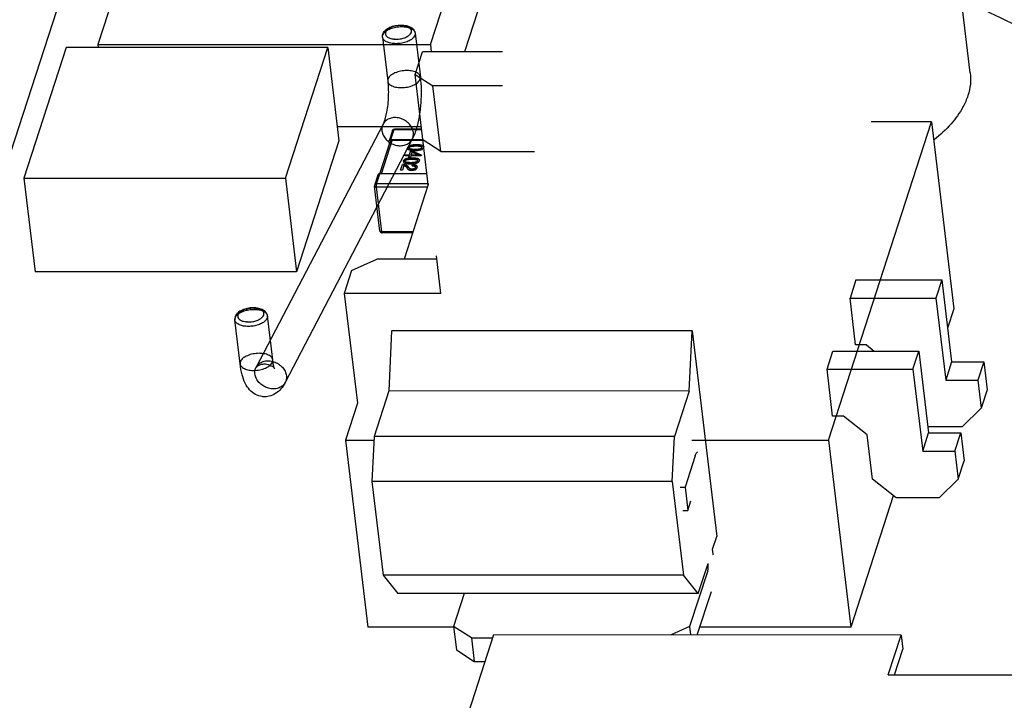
# Model space of a CAD drawing. Header units: millimetres. Extents: x -117 to 182, y -33 to 89.
# Tile 68 of 135: x -86.5 to -77.51, y -0.99 to 5.23. Entities that reach past the tile are written whole.
import ezdxf

# ---------------------------------------------------------------- set-up
doc = ezdxf.new("R2010")
doc.units = ezdxf.units.MM
doc.header["$LTSCALE"] = 1.21
doc.header["$MEASUREMENT"] = 0
doc.layers.get('0').update_dxf_attribs({"linetype": 'CONTINUOUS'})
doc.layers.add('IMPORTED13', color=7, linetype='CONTINUOUS')

msp = doc.modelspace()

# ---------------------------------------------------------------- linework, layer by layer
at = {"color": 7, "linetype": 'Continuous'}
for p, q in [((-77.8176, 4.7401), (-78.2161, 8.0729)), ((-85.2599, 6.6348), (-85.7897, 4.9988)), ((-82.7504, 4.9986), (-82.2205, 6.6346)), ((-82.1306, 5.8826), (-82.4384, 4.9323)), ((-86.082, 5.5714), (-86.5865, 4.0133)), ((-86.078, 4.9717), (-86.4648, 3.7771)), ((-83.6881, 4.9716), (-86.078, 4.9717)), ((-85.7897, 4.9988), (-82.7504, 4.9986)), ((-85.7897, 4.9988), (-85.7865, 4.9717)), ((-84.075, 3.7771), (-83.6881, 4.9716)), ((-83.6881, 4.9716), (-83.5861, 4.1179)), ((-82.7504, 4.9986), (-82.7424, 4.9323)), ((-82.8902, 4.7246), (-82.8229, 4.9323)), ((-82.0921, 4.9323), (-82.8229, 4.9323)), ((-82.8902, 4.7246), (-82.7278, 4.6207)), ((-82.7702, 3.7208), (-82.8902, 4.7246)), ((-82.0932, 4.6207), (-82.7278, 4.6207)), ((-82.6562, 4.0225), (-82.7278, 4.6207)), ((-82.8331, 4.2466), (-83.6015, 4.2467)), ((-79.1148, 1.3842), (-78.1729, 4.2927)), ((-78.1729, 4.2927), (-78.7227, 4.2927)), ((-78.1729, 4.2927), (-77.9686, 2.5836)), ((-83.0979, 4.2123), (-83.1282, 4.1189)), ((-83.1112, 4.1298), (-83.0809, 4.2233)), ((-83.0809, 4.2233), (-83.0789, 4.2262)), ((-83.0809, 4.2233), (-82.8303, 4.2233)), ((-82.8306, 4.2262), (-83.0789, 4.2262)), ((-83.5861, 4.1179), (-83.9729, 2.9234)), ((-83.212, 3.8181), (-83.1173, 4.1103)), ((-83.1985, 3.8182), (-83.1004, 4.1212)), ((-83.1288, 4.1127), (-83.1282, 4.1189)), ((-83.1255, 4.0852), (-83.1288, 4.1127)), ((-83.1112, 4.1298), (-82.8191, 4.1298)), ((-82.8181, 4.1212), (-83.1004, 4.1212)), ((-82.9584, 4.0563), (-82.959, 4.0502)), ((-82.959, 4.0501), (-82.9583, 4.0554)), ((-82.9583, 4.0554), (-82.9584, 4.0563)), ((-82.9442, 4.0532), (-82.9439, 4.0563)), ((-82.8774, 4.0818), (-82.8775, 4.0827)), ((-82.8278, 4.0595), (-82.8282, 4.0563)), ((-82.8281, 4.0554), (-82.8282, 4.0563)), ((-82.8281, 4.0554), (-82.8277, 4.0587)), ((-82.6562, 4.0225), (-82.8187, 4.1264)), ((-82.9805, 3.9804), (-82.9775, 3.9898)), ((-82.9452, 3.9804), (-82.9805, 3.9804)), ((-82.9802, 3.9804), (-82.9774, 3.9889)), ((-82.9775, 3.9898), (-82.9421, 3.9898)), ((-82.9774, 3.9889), (-82.9775, 3.9898)), ((-82.9774, 3.9889), (-82.942, 3.9889)), ((-82.9489, 3.9689), (-82.9452, 3.9804)), ((-82.9336, 3.9689), (-82.9489, 3.9689)), ((-82.9485, 3.9689), (-82.9451, 3.9796)), ((-82.9451, 3.9796), (-82.9452, 3.9804)), ((-82.9421, 3.9898), (-82.9312, 4.0234)), ((-82.942, 3.9889), (-82.9421, 3.9898)), ((-82.942, 3.9889), (-82.9311, 4.0226)), ((-82.9299, 3.9804), (-82.9336, 3.9689)), ((-82.9312, 4.0234), (-82.9136, 4.0234)), ((-82.9311, 4.0226), (-82.9312, 4.0234)), ((-82.9311, 4.0226), (-82.9135, 4.0226)), ((-82.8359, 3.9804), (-82.9299, 3.9804)), ((-82.9189, 4.0145), (-82.9269, 3.9898)), ((-82.9269, 3.9898), (-82.861, 3.9898)), ((-82.9268, 3.9889), (-82.9269, 3.9898)), ((-82.9268, 3.9889), (-82.8609, 3.9889)), ((-82.9189, 4.0145), (-82.8608, 3.9902)), ((-82.9166, 3.9607), (-82.9167, 3.9616)), ((-82.8333, 3.9885), (-82.9136, 4.0234)), ((-82.9135, 4.0226), (-82.9136, 4.0234)), ((-82.9135, 4.0226), (-82.8336, 3.9878)), ((-82.8912, 4.0392), (-82.8913, 4.0401)), ((-82.861, 3.9898), (-82.8608, 3.9902)), ((-82.8609, 3.9889), (-82.861, 3.9898)), ((-82.8609, 3.9889), (-82.8607, 3.9893)), ((-82.8607, 3.9893), (-82.8608, 3.9902)), ((-82.8333, 3.9885), (-82.8359, 3.9804)), ((-82.6562, 4.0225), (-81.7985, 4.0225)), ((-83.0229, 3.8495), (-83.006, 3.9019)), ((-83.0225, 3.8495), (-83.0059, 3.901)), ((-83.006, 3.9019), (-83.0059, 3.901)), ((-82.9925, 3.8912), (-83.006, 3.8495)), ((-82.9976, 3.9352), (-82.9982, 3.9291)), ((-82.9982, 3.929), (-82.9975, 3.9343)), ((-82.9975, 3.9343), (-82.9976, 3.9352)), ((-82.9834, 3.9321), (-82.9831, 3.9352)), ((-82.9693, 3.8785), (-82.9631, 3.8704)), ((-82.9468, 3.8738), (-82.9547, 3.884)), ((-82.9546, 3.8832), (-82.9547, 3.884)), ((-82.9546, 3.8832), (-82.9466, 3.8729)), ((-82.9468, 3.8738), (-82.9466, 3.8729)), ((-82.9304, 3.9182), (-82.9305, 3.919)), ((-82.9173, 3.8904), (-82.9141, 3.9002)), ((-82.9169, 3.8904), (-82.914, 3.8993)), ((-82.9141, 3.9002), (-82.914, 3.8993)), ((-82.8864, 3.8794), (-82.8869, 3.8751)), ((-82.8868, 3.8742), (-82.8869, 3.8751)), ((-82.8868, 3.8742), (-82.8863, 3.8786)), ((-82.8704, 3.8738), (-82.8697, 3.8817)), ((-82.867, 3.9384), (-82.8674, 3.9352)), ((-82.8673, 3.9343), (-82.8674, 3.9352)), ((-82.8673, 3.9343), (-82.8669, 3.9376)), ((-82.8505, 3.9352), (-82.8499, 3.9411)), ((-83.2594, 3.7137), (-83.2291, 3.8072)), ((-83.2424, 3.7247), (-83.2121, 3.8182)), ((-82.7818, 3.8181), (-83.2121, 3.8182)), ((-83.006, 3.8495), (-83.0229, 3.8495)), ((-82.9174, 3.8589), (-82.9175, 3.8597)), ((-86.4648, 3.7771), (-84.075, 3.7771)), ((-86.4648, 3.7771), (-86.3628, 2.9235)), ((-84.075, 3.7771), (-83.9729, 2.9234)), ((-83.2112, 3.295), (-83.2602, 3.7052)), ((-83.2437, 3.6972), (-83.2424, 3.7247)), ((-83.2437, 3.6972), (-82.7778, 3.6972)), ((-83.1947, 3.287), (-83.2437, 3.6972)), ((-82.7718, 3.7247), (-83.2424, 3.7247)), ((-82.7702, 3.7208), (-82.9918, 3.0366)), ((-82.7718, 3.7247), (-82.7736, 3.7103)), ((-82.9107, 3.287), (-83.1947, 3.287)), ((-83.1913, 3.2774), (-83.1947, 3.287)), ((-82.9138, 3.2774), (-83.1913, 3.2774)), ((-82.6554, 2.725), (-82.6963, 3.0668)), ((-83.4705, 2.9328), (-83.2408, 3.0366)), ((-82.6926, 3.0366), (-83.2408, 3.0366)), ((-83.9729, 2.9234), (-86.3628, 2.9235)), ((-83.4705, 2.9328), (-83.5378, 2.725)), ((-78.8625, 2.8476), (-78.9163, 2.6814)), ((-78.8625, 2.8476), (-78.0781, 2.8475)), ((-78.0781, 2.8475), (-78.1319, 2.6813)), ((-78.0781, 2.8475), (-77.9887, 2.0998)), ((-82.6554, 2.725), (-83.5378, 2.725)), ((-83.5378, 2.725), (-83.4178, 1.7212)), ((-78.9163, 2.6814), (-78.1319, 2.6813)), ((-78.8652, 2.2541), (-78.9163, 2.6814)), ((-78.1319, 2.6813), (-78.0425, 1.9336)), ((-77.9686, 2.5836), (-78.0255, 2.4077)), ((-83.1047, 2.3832), (-83.1311, 1.8336)), ((-80.3595, 2.3831), (-83.1047, 2.3832)), ((-80.3859, 1.8335), (-80.3595, 2.3831)), ((-80.3595, 2.3831), (-80.1347, 0.5031)), ((-78.7672, 2.2541), (-78.8652, 2.2541)), ((-78.7672, 2.2541), (-78.6965, 2.1983)), ((-79.1265, 2.0322), (-79.0727, 2.1984)), ((-79.0727, 2.1984), (-78.2884, 2.1983)), ((-78.3422, 2.0321), (-78.2884, 2.1983)), ((-78.2884, 2.1983), (-78.199, 1.4506)), ((-77.9887, 2.0998), (-78.0425, 1.9336)), ((-77.9887, 2.0998), (-77.6946, 2.0998)), ((-77.6946, 2.0998), (-77.7484, 1.9336)), ((-77.6946, 2.0998), (-77.6639, 1.8434)), ((-79.1265, 2.0322), (-78.3422, 2.0321)), ((-79.0755, 1.6049), (-79.1265, 2.0322)), ((-78.3422, 2.0321), (-78.2528, 1.2844)), ((-78.0425, 1.9336), (-77.7484, 1.9336)), ((-77.7484, 1.9336), (-77.7177, 1.6772)), ((-83.1311, 1.8336), (-83.2657, 1.4181)), ((-80.3859, 1.8335), (-83.1311, 1.8336)), ((-80.3859, 1.8335), (-80.5205, 1.418)), ((-77.6639, 1.8434), (-77.7177, 1.6772)), ((-83.4178, 1.7212), (-83.5268, 1.3844)), ((-77.8934, 1.5063), (-77.7177, 1.6772)), ((-78.9774, 1.6049), (-79.0755, 1.6049)), ((-78.7609, 1.434), (-78.9774, 1.6049)), ((-78.2528, 1.2844), (-78.199, 1.4506)), ((-77.8934, 1.5063), (-78.2056, 1.5063)), ((-78.199, 1.4506), (-77.9048, 1.4506)), ((-77.9586, 1.2844), (-77.9048, 1.4506)), ((-77.9048, 1.4506), (-77.8742, 1.1942)), ((-83.5268, 1.3844), (-83.2673, 1.3844)), ((-83.5268, 1.3844), (-83.3225, -0.3247)), ((-83.2657, 1.4181), (-83.2855, 1.006)), ((-80.5205, 1.418), (-83.2657, 1.4181)), ((-80.5403, 1.0058), (-80.5205, 1.418)), ((-80.3609, 1.3843), (-79.1148, 1.3842)), ((-79.1148, 1.3842), (-78.9105, -0.3249)), ((-78.7123, 1.028), (-78.7609, 1.434)), ((-78.2528, 1.2844), (-77.9586, 1.2844)), ((-77.9586, 1.2844), (-77.928, 1.028)), ((-80.3313, 1.2417), (-80.4238, 0.956)), ((-77.928, 1.028), (-77.8742, 1.1942)), ((-80.5403, 1.0058), (-83.2855, 1.006)), ((-83.2855, 1.006), (-83.1833, 0.1514)), ((-80.5403, 1.0058), (-80.4381, 0.1513)), ((-78.4958, 0.8571), (-78.7123, 1.028)), ((-77.928, 1.028), (-78.1036, 0.8571)), ((-80.4698, 0.956), (-80.4238, 0.956)), ((-80.4238, 0.956), (-80.3982, 0.7424)), ((-80.3982, 0.7424), (-80.3699, 0.8299)), ((-78.5212, 0.8772), (-78.9105, -0.3249)), ((-78.1036, 0.8571), (-78.4958, 0.8571)), ((-80.4443, 0.7424), (-80.3982, 0.7424)), ((-80.1717, 0.3888), (-80.1347, 0.5031)), ((-80.1666, 0.3461), (-80.1717, 0.3888)), ((-80.2171, 0.1903), (-80.3819, -0.3187)), ((-80.3029, -0.0163), (-80.2138, 0.259)), ((-80.4381, 0.1513), (-83.1833, 0.1514)), ((-83.1833, 0.1514), (-83.0481, -0.0162)), ((-80.3029, -0.0163), (-80.4381, 0.1513)), ((-80.312, -0.3953), (-80.1831, 0.0026)), ((-80.3029, -0.0163), (-83.0481, -0.0162)), ((-82.4409, -0.0162), (-82.5389, -0.3186)), ((-82.5389, -0.3247), (-83.3225, -0.3247)), ((-82.3764, -0.4225), (-82.5389, -0.3186)), ((-82.5389, -0.3186), (-82.5133, -0.5323)), ((-80.3819, -0.3187), (-80.5513, -0.3953)), ((-80.3819, -0.3187), (-80.3727, -0.3953)), ((-78.9105, -0.3249), (-80.2891, -0.3248)), ((-82.1751, -0.3952), (-83.6216, -4.8618)), ((-82.3764, -0.4225), (-82.1839, -0.4225)), ((-82.3764, -0.4225), (-82.3509, -0.6361)), ((-78.4494, -0.3954), (-82.1751, -0.3952)), ((-78.5672, -0.759), (-78.4494, -0.3954)), ((-78.4494, -0.3954), (-78.4341, -0.5236)), ((-82.5133, -0.5323), (-82.3509, -0.6361)), ((-78.5103, -0.759), (-78.4341, -0.5236)), ((-82.3509, -0.6361), (-82.2531, -0.6362)), ((-78.5672, -0.759), (-75.5768, -0.7591))]:
    msp.add_line(p, q, dxfattribs=at)
for centre, radius, start, end in [((-83.0789, 4.2062), 0.02, 89.99765, 162.05534), ((-83.2403, 3.7076), 0.02, 162.05534, 186.8184), ((-83.1913, 3.2974), 0.02, 186.8184, 269.99765), ((-81.0078, 0.2456), 0.8472, 5.91138, 6.81013)]:
    msp.add_arc(centre, radius, start, end, dxfattribs=at)
for points, knots in [([(-76.3212, 4.5917), (-76.5707, 4.7394), (-77.0885, 5.0254), (-77.6211, 5.2828), (-77.8954, 5.4071)], [0, 0, 0, 0, 0.490496, 1, 1, 1, 1]), ([(-77.8176, 4.7402), (-77.8135, 4.706), (-77.8133, 4.6352), (-77.8285, 4.5662), (-77.8395, 4.5323)], [0, 0, 0, 0, 0.491156, 1, 1, 1, 1]), ([(-77.8395, 4.5323), (-77.8511, 4.4963), (-77.892, 4.4036), (-77.994, 4.2639), (-78.093, 4.1729), (-78.1485, 4.1288)], [0, 0, 0, 0, 0.22077, 0.586316, 1, 1, 1, 1]), ([(-83.0979, 4.2123), (-83.0974, 4.2139), (-83.0957, 4.217), (-83.0917, 4.2206), (-83.0866, 4.2228), (-83.0828, 4.2233), (-83.0809, 4.2233)], [0, 0, 0, 0, 0.234312, 0.476771, 0.732004, 1, 1, 1, 1]), ([(-83.1282, 4.1189), (-83.1277, 4.1205), (-83.126, 4.1235), (-83.122, 4.1271), (-83.1169, 4.1293), (-83.1131, 4.1298), (-83.1112, 4.1298)], [0, 0, 0, 0, 0.234311, 0.476769, 0.732002, 1, 1, 1, 1]), ([(-83.1004, 4.1212), (-83.1023, 4.1212), (-83.1061, 4.1208), (-83.1112, 4.1185), (-83.1152, 4.115), (-83.1168, 4.1119), (-83.1173, 4.1103)], [0, 0, 0, 0, 0.267998, 0.523231, 0.765689, 1, 1, 1, 1]), ([(-82.959, 4.0502), (-82.9588, 4.0483), (-82.9577, 4.0453), (-82.9549, 4.0421), (-82.9521, 4.0399), (-82.9488, 4.038), (-82.9434, 4.0357), (-82.9359, 4.0336), (-82.9262, 4.0319), (-82.9177, 4.0309), (-82.9107, 4.0304), (-82.9036, 4.0301), (-82.8982, 4.03), (-82.8946, 4.0299)], [0, 0, 0, 0, 0.080555, 0.125365, 0.17477, 0.22917, 0.288176, 0.417118, 0.555901, 0.700664, 0.774597, 0.849208, 1, 1, 1, 1]), ([(-82.8775, 4.0827), (-82.8796, 4.0826), (-82.8837, 4.0826), (-82.89, 4.0823), (-82.8962, 4.082), (-82.9046, 4.0813), (-82.9129, 4.0803), (-82.9212, 4.0789), (-82.9272, 4.0776), (-82.933, 4.0759), (-82.9386, 4.074), (-82.9436, 4.0716), (-82.9481, 4.069), (-82.9518, 4.0661), (-82.9547, 4.0629), (-82.957, 4.0597), (-82.9579, 4.0574), (-82.9584, 4.0563)], [0, 0, 0, 0, 0.069646, 0.139546, 0.209756, 0.280183, 0.421303, 0.491573, 0.561179, 0.629363, 0.695414, 0.757949, 0.815945, 0.868709, 0.916494, 0.959841, 1, 1, 1, 1]), ([(-82.9583, 4.0554), (-82.9578, 4.0565), (-82.9569, 4.0588), (-82.9546, 4.0621), (-82.9517, 4.0652), (-82.948, 4.0681), (-82.9435, 4.0708), (-82.9385, 4.0731), (-82.9329, 4.075), (-82.9271, 4.0767), (-82.921, 4.078), (-82.9128, 4.0795), (-82.9045, 4.0805), (-82.8961, 4.0811), (-82.8899, 4.0815), (-82.8836, 4.0817), (-82.8795, 4.0818), (-82.8774, 4.0818)], [0, 0, 0, 0, 0.040159, 0.083506, 0.131291, 0.184055, 0.242051, 0.304586, 0.370637, 0.438821, 0.508427, 0.578697, 0.719817, 0.790244, 0.860454, 0.930354, 1, 1, 1, 1]), ([(-82.8913, 4.0401), (-82.8941, 4.0401), (-82.8996, 4.0402), (-82.9078, 4.0405), (-82.9159, 4.041), (-82.9237, 4.042), (-82.931, 4.0434), (-82.9365, 4.0453), (-82.9401, 4.0473), (-82.9422, 4.049), (-82.9436, 4.051), (-82.9441, 4.0525), (-82.9442, 4.0532)], [0, 0, 0, 0, 0.145813, 0.290119, 0.432096, 0.570255, 0.701688, 0.82074, 0.873468, 0.920129, 0.961598, 1, 1, 1, 1]), ([(-82.9441, 4.0523), (-82.944, 4.0516), (-82.9435, 4.0501), (-82.9421, 4.0481), (-82.94, 4.0464), (-82.9364, 4.0444), (-82.9309, 4.0426), (-82.9236, 4.0411), (-82.9158, 4.0402), (-82.9077, 4.0396), (-82.8995, 4.0393), (-82.894, 4.0393), (-82.8912, 4.0392)], [0, 0, 0, 0, 0.038404, 0.079882, 0.126554, 0.179291, 0.29835, 0.429782, 0.567933, 0.709902, 0.854198, 1, 1, 1, 1]), ([(-82.9439, 4.0563), (-82.9437, 4.0567), (-82.9434, 4.0575), (-82.9428, 4.0587), (-82.9419, 4.0599), (-82.9404, 4.0615), (-82.938, 4.0633), (-82.9346, 4.0651), (-82.9307, 4.0667), (-82.925, 4.0683), (-82.9191, 4.0696), (-82.913, 4.0704), (-82.9084, 4.0709), (-82.9038, 4.0713), (-82.8977, 4.0717), (-82.8901, 4.072), (-82.884, 4.072), (-82.8809, 4.072)], [0, 0, 0, 0, 0.019246, 0.039256, 0.060699, 0.083755, 0.135321, 0.193041, 0.255686, 0.32138, 0.456616, 0.524983, 0.593398, 0.6617, 0.72981, 0.865378, 1, 1, 1, 1]), ([(-82.8946, 4.0299), (-82.8904, 4.03), (-82.8819, 4.0302), (-82.8692, 4.0311), (-82.8565, 4.0326), (-82.8441, 4.0349), (-82.8326, 4.0383), (-82.824, 4.0424), (-82.8185, 4.0464), (-82.8153, 4.0495), (-82.8129, 4.0528), (-82.8118, 4.0552), (-82.8113, 4.0563)], [0, 0, 0, 0, 0.138709, 0.278417, 0.418545, 0.557569, 0.691589, 0.813352, 0.867056, 0.91566, 0.959649, 1, 1, 1, 1]), ([(-82.8282, 4.0563), (-82.8283, 4.0559), (-82.8287, 4.055), (-82.8295, 4.0534), (-82.8312, 4.0513), (-82.8339, 4.0492), (-82.8386, 4.0466), (-82.8455, 4.0442), (-82.8544, 4.0424), (-82.8636, 4.0412), (-82.8729, 4.0405), (-82.8821, 4.0402), (-82.8882, 4.0401), (-82.8913, 4.0401)], [0, 0, 0, 0, 0.019289, 0.039294, 0.083503, 0.134346, 0.191813, 0.319451, 0.454852, 0.592014, 0.728904, 0.864948, 1, 1, 1, 1]), ([(-82.8912, 4.0392), (-82.8881, 4.0393), (-82.882, 4.0393), (-82.8728, 4.0397), (-82.8635, 4.0404), (-82.8543, 4.0415), (-82.8454, 4.0434), (-82.8385, 4.0457), (-82.8338, 4.0483), (-82.8311, 4.0505), (-82.8294, 4.0525), (-82.8286, 4.0542), (-82.8282, 4.055), (-82.8281, 4.0554)], [0, 0, 0, 0, 0.135052, 0.271096, 0.407986, 0.545148, 0.680549, 0.808187, 0.865654, 0.916497, 0.960706, 0.980711, 1, 1, 1, 1]), ([(-82.8809, 4.072), (-82.8782, 4.072), (-82.8727, 4.072), (-82.8645, 4.0717), (-82.8578, 4.0713), (-82.8525, 4.0707), (-82.8487, 4.0702), (-82.8449, 4.0696), (-82.8413, 4.0688), (-82.8379, 4.0679), (-82.8348, 4.0667), (-82.8321, 4.0653), (-82.8299, 4.0637), (-82.8284, 4.0617), (-82.8279, 4.0603), (-82.8278, 4.0595)], [0, 0, 0, 0, 0.144663, 0.287953, 0.429239, 0.498503, 0.566871, 0.633803, 0.698518, 0.760572, 0.819084, 0.87249, 0.920057, 0.961846, 1, 1, 1, 1]), ([(-82.811, 4.0636), (-82.8112, 4.0645), (-82.8119, 4.0664), (-82.8136, 4.069), (-82.8161, 4.0713), (-82.8192, 4.0734), (-82.8229, 4.0752), (-82.8284, 4.0773), (-82.8361, 4.0792), (-82.8459, 4.0808), (-82.8544, 4.0817), (-82.8614, 4.0822), (-82.8685, 4.0825), (-82.8739, 4.0826), (-82.8775, 4.0827)], [0, 0, 0, 0, 0.039688, 0.081885, 0.128276, 0.179397, 0.235284, 0.295252, 0.424606, 0.562433, 0.705409, 0.778251, 0.851696, 1, 1, 1, 1]), ([(-82.8774, 4.0818), (-82.8738, 4.0818), (-82.8684, 4.0817), (-82.8613, 4.0813), (-82.8543, 4.0808), (-82.8458, 4.08), (-82.836, 4.0784), (-82.8283, 4.0764), (-82.8227, 4.0743), (-82.8191, 4.0725), (-82.816, 4.0705), (-82.8135, 4.0681), (-82.8118, 4.0655), (-82.8111, 4.0637), (-82.8108, 4.0627)], [0, 0, 0, 0, 0.148333, 0.221793, 0.294648, 0.437648, 0.57549, 0.704844, 0.764804, 0.820673, 0.871772, 0.91814, 0.960317, 1, 1, 1, 1]), ([(-82.9167, 3.9616), (-82.9188, 3.9615), (-82.9229, 3.9615), (-82.9292, 3.9613), (-82.9354, 3.9609), (-82.9438, 3.9602), (-82.9521, 3.9592), (-82.9604, 3.9578), (-82.9664, 3.9565), (-82.9723, 3.9548), (-82.9778, 3.9529), (-82.9828, 3.9505), (-82.9873, 3.9479), (-82.991, 3.945), (-82.994, 3.9419), (-82.9962, 3.9386), (-82.9971, 3.9363), (-82.9976, 3.9352)], [0, 0, 0, 0, 0.069646, 0.139546, 0.209756, 0.280183, 0.421303, 0.491573, 0.561179, 0.629363, 0.695414, 0.757949, 0.815945, 0.868709, 0.916494, 0.959841, 1, 1, 1, 1]), ([(-82.9975, 3.9343), (-82.997, 3.9354), (-82.9961, 3.9377), (-82.9939, 3.941), (-82.9909, 3.9441), (-82.9872, 3.947), (-82.9827, 3.9497), (-82.9777, 3.952), (-82.9722, 3.9539), (-82.9663, 3.9556), (-82.9603, 3.9569), (-82.952, 3.9584), (-82.9437, 3.9594), (-82.9353, 3.96), (-82.9291, 3.9604), (-82.9228, 3.9606), (-82.9187, 3.9607), (-82.9166, 3.9607)], [0, 0, 0, 0, 0.040159, 0.083506, 0.131291, 0.184055, 0.242051, 0.304586, 0.370637, 0.438821, 0.508427, 0.578697, 0.719817, 0.790244, 0.860454, 0.930354, 1, 1, 1, 1]), ([(-82.8499, 3.9411), (-82.8501, 3.9431), (-82.8513, 3.9461), (-82.8542, 3.9493), (-82.8583, 3.9524), (-82.865, 3.9554), (-82.8741, 3.9579), (-82.8842, 3.9596), (-82.8929, 3.9605), (-82.9001, 3.961), (-82.9075, 3.9614), (-82.913, 3.9615), (-82.9167, 3.9616)], [0, 0, 0, 0, 0.080309, 0.125325, 0.175153, 0.289254, 0.41858, 0.557369, 0.701821, 0.775508, 0.84984, 1, 1, 1, 1]), ([(-82.9166, 3.9607), (-82.913, 3.9607), (-82.9075, 3.9606), (-82.9003, 3.9602), (-82.8932, 3.9597), (-82.8846, 3.9588), (-82.8747, 3.9572), (-82.8669, 3.9552), (-82.8614, 3.953), (-82.8578, 3.9511), (-82.8547, 3.949), (-82.8523, 3.9466), (-82.8507, 3.9439), (-82.8501, 3.942), (-82.8499, 3.941)], [0, 0, 0, 0, 0.149068, 0.222878, 0.296067, 0.439646, 0.577859, 0.707184, 0.766927, 0.822354, 0.872903, 0.918674, 0.960413, 1, 1, 1, 1]), ([(-82.9547, 3.884), (-82.9552, 3.8847), (-82.9562, 3.8861), (-82.958, 3.888), (-82.96, 3.8899), (-82.9623, 3.8916), (-82.9648, 3.8933), (-82.9676, 3.8948), (-82.9707, 3.8962), (-82.9777, 3.8988), (-82.9867, 3.9006), (-82.996, 3.9015), (-83.0016, 3.9018), (-83.0045, 3.9019), (-83.006, 3.9019)], [0, 0, 0, 0, 0.044762, 0.091272, 0.139841, 0.191017, 0.244678, 0.301372, 0.360807, 0.42334, 0.698188, 0.84695, 0.923064, 1, 1, 1, 1]), ([(-83.0059, 3.901), (-83.0044, 3.901), (-83.0015, 3.901), (-82.9959, 3.9007), (-82.9866, 3.8998), (-82.9776, 3.8979), (-82.9706, 3.8953), (-82.9675, 3.8939), (-82.9647, 3.8924), (-82.9622, 3.8908), (-82.9599, 3.889), (-82.9579, 3.8872), (-82.9561, 3.8852), (-82.9551, 3.8838), (-82.9546, 3.8832)], [0, 0, 0, 0, 0.076936, 0.15305, 0.301812, 0.57666, 0.639193, 0.698628, 0.755322, 0.808983, 0.860159, 0.908728, 0.955238, 1, 1, 1, 1]), ([(-82.9982, 3.9291), (-82.998, 3.9272), (-82.9969, 3.9242), (-82.9941, 3.9211), (-82.9914, 3.9188), (-82.988, 3.9169), (-82.9826, 3.9146), (-82.9751, 3.9125), (-82.9654, 3.9108), (-82.9569, 3.9098), (-82.9499, 3.9093), (-82.9428, 3.909), (-82.9374, 3.9089), (-82.9338, 3.9088)], [0, 0, 0, 0, 0.080555, 0.125365, 0.17477, 0.22917, 0.288176, 0.417118, 0.555901, 0.700664, 0.774597, 0.849208, 1, 1, 1, 1]), ([(-82.9925, 3.8912), (-82.9911, 3.8911), (-82.9889, 3.8908), (-82.9862, 3.8902), (-82.9837, 3.8894), (-82.9808, 3.8883), (-82.977, 3.8861), (-82.9737, 3.8836), (-82.971, 3.8807), (-82.9699, 3.8792), (-82.9693, 3.8785)], [0, 0, 0, 0, 0.161214, 0.237127, 0.309901, 0.446084, 0.571139, 0.796041, 0.899737, 1, 1, 1, 1]), ([(-82.9305, 3.919), (-82.9333, 3.919), (-82.9388, 3.9191), (-82.947, 3.9194), (-82.9551, 3.9199), (-82.9629, 3.9209), (-82.9702, 3.9223), (-82.9757, 3.9242), (-82.9794, 3.9262), (-82.9814, 3.9279), (-82.9829, 3.9299), (-82.9833, 3.9314), (-82.9834, 3.9321)], [0, 0, 0, 0, 0.145813, 0.290119, 0.432096, 0.570255, 0.701688, 0.82074, 0.873468, 0.920129, 0.961598, 1, 1, 1, 1]), ([(-82.9833, 3.9312), (-82.9832, 3.9305), (-82.9828, 3.929), (-82.9813, 3.927), (-82.9793, 3.9253), (-82.9756, 3.9233), (-82.9701, 3.9215), (-82.9628, 3.92), (-82.955, 3.9191), (-82.9469, 3.9185), (-82.9387, 3.9182), (-82.9332, 3.9182), (-82.9304, 3.9182)], [0, 0, 0, 0, 0.038404, 0.079882, 0.126554, 0.179291, 0.29835, 0.429782, 0.567933, 0.709902, 0.854198, 1, 1, 1, 1]), ([(-82.9831, 3.9352), (-82.983, 3.9356), (-82.9826, 3.9364), (-82.982, 3.9376), (-82.9811, 3.9388), (-82.9797, 3.9404), (-82.9772, 3.9422), (-82.9738, 3.944), (-82.9699, 3.9456), (-82.9642, 3.9473), (-82.9583, 3.9485), (-82.9522, 3.9493), (-82.9476, 3.9498), (-82.943, 3.9502), (-82.9369, 3.9506), (-82.9293, 3.9509), (-82.9232, 3.9509), (-82.9202, 3.9509)], [0, 0, 0, 0, 0.019246, 0.039256, 0.060699, 0.083755, 0.135321, 0.193041, 0.255686, 0.32138, 0.456616, 0.524983, 0.593398, 0.6617, 0.72981, 0.865378, 1, 1, 1, 1]), ([(-82.9631, 3.8704), (-82.9628, 3.8697), (-82.962, 3.8684), (-82.9608, 3.8664), (-82.9594, 3.8645), (-82.9573, 3.8619), (-82.9548, 3.8595), (-82.952, 3.8573), (-82.9487, 3.8551), (-82.944, 3.8527), (-82.9385, 3.8511), (-82.9337, 3.8502), (-82.9298, 3.8497), (-82.9258, 3.8495), (-82.923, 3.8495), (-82.9217, 3.8495)], [0, 0, 0, 0, 0.046439, 0.093651, 0.141971, 0.191503, 0.295489, 0.350721, 0.408862, 0.534837, 0.676246, 0.75281, 0.83288, 0.915513, 1, 1, 1, 1]), ([(-82.9175, 3.8597), (-82.9185, 3.8597), (-82.9204, 3.8597), (-82.9232, 3.8598), (-82.9259, 3.8601), (-82.9291, 3.8608), (-82.9322, 3.8617), (-82.9349, 3.863), (-82.9373, 3.8642), (-82.9394, 3.8657), (-82.9414, 3.8673), (-82.943, 3.869), (-82.9449, 3.8711), (-82.9461, 3.8729), (-82.9468, 3.8738)], [0, 0, 0, 0, 0.084028, 0.166013, 0.245416, 0.321018, 0.460846, 0.525026, 0.586388, 0.699689, 0.753378, 0.805072, 0.90469, 1, 1, 1, 1]), ([(-82.9466, 3.8729), (-82.946, 3.872), (-82.9448, 3.8702), (-82.9429, 3.8681), (-82.9413, 3.8665), (-82.9393, 3.8649), (-82.9372, 3.8634), (-82.9348, 3.8621), (-82.9321, 3.8608), (-82.929, 3.8599), (-82.9257, 3.8593), (-82.9231, 3.859), (-82.9203, 3.8588), (-82.9184, 3.8589), (-82.9174, 3.8589)], [0, 0, 0, 0, 0.09531, 0.194928, 0.246622, 0.300311, 0.413612, 0.474974, 0.539154, 0.678982, 0.754584, 0.833987, 0.915972, 1, 1, 1, 1]), ([(-82.9338, 3.9088), (-82.9296, 3.9089), (-82.9211, 3.9091), (-82.9084, 3.91), (-82.8957, 3.9115), (-82.8834, 3.9138), (-82.8718, 3.9173), (-82.8632, 3.9213), (-82.8577, 3.9253), (-82.8545, 3.9284), (-82.8521, 3.9317), (-82.851, 3.9341), (-82.8505, 3.9352)], [0, 0, 0, 0, 0.138709, 0.278417, 0.418545, 0.557569, 0.691589, 0.813352, 0.867056, 0.91566, 0.959649, 1, 1, 1, 1]), ([(-82.8674, 3.9352), (-82.8676, 3.9348), (-82.8679, 3.934), (-82.8688, 3.9323), (-82.8704, 3.9302), (-82.8731, 3.9281), (-82.8778, 3.9255), (-82.8847, 3.9231), (-82.8936, 3.9213), (-82.9028, 3.9201), (-82.9121, 3.9194), (-82.9213, 3.9191), (-82.9274, 3.919), (-82.9305, 3.919)], [0, 0, 0, 0, 0.019289, 0.039294, 0.083503, 0.134346, 0.191813, 0.319451, 0.454852, 0.592014, 0.728904, 0.864948, 1, 1, 1, 1]), ([(-82.9304, 3.9182), (-82.9273, 3.9182), (-82.9212, 3.9182), (-82.912, 3.9186), (-82.9027, 3.9193), (-82.8935, 3.9204), (-82.8846, 3.9223), (-82.8777, 3.9246), (-82.873, 3.9272), (-82.8703, 3.9294), (-82.8687, 3.9314), (-82.8678, 3.9331), (-82.8675, 3.9339), (-82.8673, 3.9343)], [0, 0, 0, 0, 0.135052, 0.271096, 0.407986, 0.545148, 0.680549, 0.808187, 0.865654, 0.916497, 0.960706, 0.980711, 1, 1, 1, 1]), ([(-82.9217, 3.8495), (-82.9202, 3.8496), (-82.9172, 3.8497), (-82.9112, 3.8502), (-82.9038, 3.8512), (-82.8954, 3.8532), (-82.8889, 3.8557), (-82.8843, 3.8582), (-82.8813, 3.8602), (-82.8786, 3.8623), (-82.8764, 3.8645), (-82.8745, 3.8668), (-82.8728, 3.8691), (-82.8715, 3.8714), (-82.8708, 3.873), (-82.8704, 3.8738)], [0, 0, 0, 0, 0.074609, 0.149568, 0.299599, 0.446549, 0.584239, 0.647931, 0.707789, 0.763796, 0.816124, 0.865411, 0.912326, 0.956915, 1, 1, 1, 1]), ([(-82.9202, 3.9509), (-82.9174, 3.9509), (-82.9119, 3.9509), (-82.9038, 3.9506), (-82.897, 3.9502), (-82.8918, 3.9496), (-82.8879, 3.9491), (-82.8841, 3.9485), (-82.8805, 3.9477), (-82.8771, 3.9468), (-82.874, 3.9456), (-82.8713, 3.9442), (-82.8691, 3.9426), (-82.8676, 3.9407), (-82.8671, 3.9392), (-82.867, 3.9384)], [0, 0, 0, 0, 0.144663, 0.287953, 0.429239, 0.498503, 0.566871, 0.633803, 0.698518, 0.760572, 0.819084, 0.87249, 0.920057, 0.961846, 1, 1, 1, 1]), ([(-82.8869, 3.8751), (-82.8873, 3.8741), (-82.8879, 3.8726), (-82.8891, 3.8707), (-82.8902, 3.8693), (-82.8915, 3.868), (-82.893, 3.8666), (-82.8948, 3.8654), (-82.8968, 3.8642), (-82.899, 3.8632), (-82.9022, 3.8619), (-82.9057, 3.8611), (-82.9093, 3.8605), (-82.912, 3.8601), (-82.9148, 3.8599), (-82.9166, 3.8598), (-82.9175, 3.8597)], [0, 0, 0, 0, 0.087125, 0.133504, 0.182237, 0.233762, 0.288856, 0.347874, 0.410852, 0.478119, 0.548513, 0.696444, 0.772287, 0.848391, 0.924386, 1, 1, 1, 1]), ([(-82.9174, 3.8589), (-82.9165, 3.8589), (-82.9147, 3.859), (-82.9119, 3.8592), (-82.9092, 3.8596), (-82.9056, 3.8602), (-82.9021, 3.8611), (-82.8989, 3.8623), (-82.8967, 3.8634), (-82.8947, 3.8645), (-82.8929, 3.8658), (-82.8914, 3.8671), (-82.8901, 3.8685), (-82.889, 3.8699), (-82.8878, 3.8717), (-82.8872, 3.8732), (-82.8868, 3.8742)], [0, 0, 0, 0, 0.075614, 0.151609, 0.227713, 0.303556, 0.451487, 0.521881, 0.589148, 0.652126, 0.711144, 0.766238, 0.817763, 0.866496, 0.912875, 1, 1, 1, 1]), ([(-82.9173, 3.8904), (-82.9155, 3.8904), (-82.9128, 3.8903), (-82.9092, 3.8901), (-82.9066, 3.8899), (-82.904, 3.8896), (-82.9015, 3.8892), (-82.8991, 3.8887), (-82.8968, 3.8882), (-82.8946, 3.8875), (-82.8921, 3.8864), (-82.8898, 3.8852), (-82.8881, 3.8835), (-82.8872, 3.8822), (-82.8866, 3.8809), (-82.8864, 3.8799), (-82.8864, 3.8794)], [0, 0, 0, 0, 0.153902, 0.229861, 0.304984, 0.378862, 0.451066, 0.521428, 0.589786, 0.654852, 0.715907, 0.825492, 0.873428, 0.917751, 0.95947, 1, 1, 1, 1]), ([(-82.8697, 3.8817), (-82.8699, 3.8831), (-82.8707, 3.8861), (-82.8729, 3.8894), (-82.8754, 3.8917), (-82.8777, 3.8933), (-82.8804, 3.8948), (-82.8845, 3.8965), (-82.8904, 3.8981), (-82.8979, 3.8993), (-82.9059, 3.9), (-82.9113, 3.9001), (-82.9141, 3.9002)], [0, 0, 0, 0, 0.084254, 0.174795, 0.224843, 0.279258, 0.338009, 0.400921, 0.537929, 0.68592, 0.840905, 1, 1, 1, 1]), ([(-82.914, 3.8993), (-82.9113, 3.8993), (-82.906, 3.8992), (-82.8982, 3.8985), (-82.8908, 3.8973), (-82.8841, 3.8956), (-82.8791, 3.8934), (-82.8759, 3.8913), (-82.8733, 3.8891), (-82.871, 3.8859), (-82.87, 3.8831), (-82.8697, 3.8816)], [0, 0, 0, 0, 0.157828, 0.311744, 0.459051, 0.596087, 0.71844, 0.773552, 0.824343, 0.91579, 1, 1, 1, 1]), ([(-83.2121, 3.8182), (-83.214, 3.8182), (-83.2178, 3.8177), (-83.2229, 3.8155), (-83.2269, 3.8119), (-83.2286, 3.8088), (-83.2291, 3.8072)], [0, 0, 0, 0, 0.267998, 0.523231, 0.765689, 1, 1, 1, 1]), ([(-83.2602, 3.7052), (-83.2601, 3.7046), (-83.2598, 3.7035), (-83.2587, 3.7019), (-83.2571, 3.7005), (-83.2543, 3.6989), (-83.2497, 3.6975), (-83.2458, 3.6972), (-83.2437, 3.6972)], [0, 0, 0, 0, 0.087347, 0.181114, 0.286026, 0.40441, 0.680984, 1, 1, 1, 1]), ([(-83.2424, 3.7247), (-83.2443, 3.7247), (-83.2481, 3.7242), (-83.2532, 3.722), (-83.2572, 3.7184), (-83.2588, 3.7153), (-83.2594, 3.7137)], [0, 0, 0, 0, 0.267996, 0.523229, 0.765688, 1, 1, 1, 1]), ([(-83.1947, 3.287), (-83.1968, 3.287), (-83.2007, 3.2873), (-83.2052, 3.2887), (-83.2081, 3.2903), (-83.2097, 3.2917), (-83.2107, 3.2933), (-83.2111, 3.2945), (-83.2112, 3.295)], [0, 0, 0, 0, 0.319016, 0.59559, 0.713974, 0.818886, 0.912653, 1, 1, 1, 1]), ([(-80.3313, 1.2417), (-80.3295, 1.247), (-80.326, 1.2565), (-80.3193, 1.2697), (-80.3111, 1.2781), (-80.3057, 1.2781)], [0, 0, 0, 0, 0.364329, 0.648403, 1, 1, 1, 1]), ([(-80.2171, 0.1903), (-80.2157, 0.1945), (-80.2138, 0.2048), (-80.2118, 0.2278), (-80.2123, 0.2464), (-80.2138, 0.259)], [0, 0, 0, 0, 0.195288, 0.452344, 1, 1, 1, 1])]:
    msp.add_open_spline(points, degree=3, knots=knots, dxfattribs=at)
at = {"layer": 'IMPORTED13', "color": 7, "linetype": 'Continuous'}
for p, q in [((-83.0036, 5.171), (-83.0079, 5.1714)), ((-83.0773, 5.0477), (-83.0818, 5.0481))]:
    msp.add_line(p, q, dxfattribs=at)
at = {"layer": 'IMPORTED13', "color": 6, "linetype": 'Continuous'}
for p, q in [((-83.1885, 5.0661), (-83.1405, 4.6645)), ((-82.8907, 5.1017), (-82.8426, 4.7001)), ((-83.1832, 4.2718), (-84.3432, 2.0508)), ((-82.9173, 4.133), (-84.0772, 1.9119)), ((-84.1914, 2.1175), (-84.2395, 2.5191)), ((-84.5346, 2.5106), (-84.5373, 2.4838)), ((-84.4893, 2.0819), (-84.5373, 2.4835))]:
    msp.add_line(p, q, dxfattribs=at)
at = {"layer": 'IMPORTED13', "color": 7, "linetype": 'Continuous'}
for centre, radius, start, end in [((-83.0224, 4.9559), 0.216, 86.17619, 90.00979), ((-83.0224, 4.9572), 0.2146, 86.766, 90.02142), ((-83.0212, 4.9733), 0.1986, 84.28744, 86.8413), ((-83.0641, 5.2458), 0.1986, 264.28745, 266.84131), ((-83.0629, 5.2632), 0.216, 266.1762, 270.00979), ((-83.0629, 5.2618), 0.2146, 266.766, 270.02142), ((-84.3737, 2.3464), 0.243, 84.92981, 86.54284), ((-84.4092, 2.7076), 0.243, 264.92981, 266.54284)]:
    msp.add_arc(centre, radius, start, end, dxfattribs=at)
at = {"layer": 'IMPORTED13', "color": 6, "linetype": 'Continuous'}
for centre, start, end in [((-82.9663, 4.4899), 86.77802, 90.00957), ((-83.0168, 4.8746), 266.77802, 270.00957), ((-84.3151, 1.9073), 86.77802, 90.00957), ((-84.3656, 2.292), 266.77802, 270.00957)]:
    msp.add_arc(centre, 0.2703, start, end, dxfattribs=at)
for points, knots in [([(-83.1885, 5.066), (-83.1886, 5.0665), (-83.1898, 5.078), (-83.1852, 5.1029), (-83.1595, 5.1344), (-83.1198, 5.158), (-83.0714, 5.1727), (-83.0368, 5.1762), (-83.0194, 5.1762)], [0, 0, 0, 0, 0.006871, 0.153371, 0.325537, 0.536095, 0.766076, 1, 1, 1, 1]), ([(-83.0648, 5.006), (-83.0812, 5.006), (-83.1117, 5.0086), (-83.1515, 5.0211), (-83.1805, 5.0412), (-83.1925, 5.0709), (-83.1806, 5.1013), (-83.153, 5.126), (-83.1135, 5.1458), (-83.0659, 5.1587), (-83.0317, 5.1618), (-83.0144, 5.1618)], [0, 0, 0, 0, 0.134918, 0.250788, 0.34259, 0.417065, 0.495364, 0.594898, 0.717814, 0.856742, 1, 1, 1, 1]), ([(-83.0144, 5.1618), (-82.998, 5.1618), (-82.9675, 5.1592), (-82.9277, 5.1467), (-82.8987, 5.1266), (-82.8867, 5.0969), (-82.8986, 5.0665), (-82.9262, 5.0418), (-82.9657, 5.022), (-83.0133, 5.0092), (-83.0475, 5.006), (-83.0648, 5.006)], [0, 0, 0, 0, 0.134918, 0.250788, 0.34259, 0.417065, 0.495364, 0.594898, 0.717814, 0.856742, 1, 1, 1, 1]), ([(-83.0194, 5.1762), (-83.0026, 5.1762), (-82.9708, 5.1731), (-82.9291, 5.1581), (-82.9003, 5.1333), (-82.8919, 5.1118), (-82.8907, 5.1018)], [0, 0, 0, 0, 0.313307, 0.589037, 0.812825, 1, 1, 1, 1]), ([(-82.9663, 4.7602), (-82.9852, 4.7602), (-83.0222, 4.7565), (-83.0729, 4.7415), (-83.113, 4.7189), (-83.1395, 4.6904), (-83.1428, 4.6549), (-83.1185, 4.6271), (-83.0799, 4.6106), (-83.049, 4.6058), (-83.032, 4.6048)], [0, 0, 0, 0, 0.162702, 0.318706, 0.452876, 0.557494, 0.641416, 0.733279, 0.853137, 1, 1, 1, 1]), ([(-83.0168, 4.6044), (-82.9979, 4.6044), (-82.961, 4.608), (-82.9102, 4.623), (-82.8701, 4.6456), (-82.8437, 4.6741), (-82.8403, 4.7096), (-82.8646, 4.7374), (-82.9032, 4.754), (-82.9341, 4.7588), (-82.9511, 4.7597)], [0, 0, 0, 0, 0.162702, 0.318706, 0.452876, 0.557494, 0.641416, 0.733279, 0.853137, 1, 1, 1, 1]), ([(-82.8426, 4.7001), (-82.8381, 4.6619), (-82.8334, 4.5842), (-82.8369, 4.4675), (-82.85, 4.3518), (-82.8737, 4.239), (-82.8997, 4.1667), (-82.9173, 4.133)], [0, 0, 0, 0, 0.199627, 0.402764, 0.604807, 0.802652, 1, 1, 1, 1]), ([(-83.1405, 4.6645), (-83.138, 4.6434), (-83.1347, 4.5976), (-83.1349, 4.5264), (-83.14, 4.4531), (-83.1494, 4.3865), (-83.161, 4.3332), (-83.1723, 4.2966), (-83.1799, 4.2782), (-83.1832, 4.2718)], [0, 0, 0, 0, 0.159774, 0.34478, 0.535844, 0.712086, 0.850291, 0.946269, 1, 1, 1, 1]), ([(-83.0656, 4.3306), (-83.0801, 4.3314), (-83.1088, 4.3292), (-83.1477, 4.3133), (-83.1773, 4.286), (-83.1941, 4.25), (-83.1954, 4.2235), (-83.1938, 4.2105)], [0, 0, 0, 0, 0.217692, 0.421885, 0.615098, 0.804749, 1, 1, 1, 1]), ([(-82.9066, 4.1942), (-82.9083, 4.208), (-82.9168, 4.2361), (-82.942, 4.273), (-82.9773, 4.3031), (-83.0195, 4.3236), (-83.0502, 4.3297), (-83.0656, 4.3306)], [0, 0, 0, 0, 0.185092, 0.382068, 0.587683, 0.795925, 1, 1, 1, 1]), ([(-83.1938, 4.2105), (-83.1922, 4.1967), (-83.1836, 4.1687), (-83.1585, 4.1318), (-83.1232, 4.1017), (-83.081, 4.0812), (-83.0502, 4.0751), (-83.0349, 4.0742)], [0, 0, 0, 0, 0.185092, 0.382068, 0.587683, 0.795925, 1, 1, 1, 1]), ([(-83.0349, 4.0742), (-83.0203, 4.0734), (-82.9916, 4.0756), (-82.9528, 4.0914), (-82.9231, 4.1187), (-82.9063, 4.1548), (-82.905, 4.1812), (-82.9066, 4.1942)], [0, 0, 0, 0, 0.217692, 0.421885, 0.615098, 0.804749, 1, 1, 1, 1]), ([(-84.5355, 2.5013), (-84.5325, 2.5103), (-84.52, 2.5285), (-84.4914, 2.5494), (-84.4535, 2.566), (-84.4097, 2.5767), (-84.3788, 2.5792), (-84.3632, 2.5792)], [0, 0, 0, 0, 0.142996, 0.321346, 0.532261, 0.763855, 1, 1, 1, 1]), ([(-84.2394, 2.5189), (-84.2396, 2.5206), (-84.2416, 2.5333), (-84.254, 2.5571), (-84.2877, 2.5805), (-84.3327, 2.5929), (-84.3834, 2.5949), (-84.4343, 2.5869), (-84.4802, 2.5699), (-84.516, 2.5448), (-84.5309, 2.5219), (-84.5346, 2.5106)], [0, 0, 0, 0, 0.014287, 0.106611, 0.215583, 0.348946, 0.492942, 0.638605, 0.778618, 0.900505, 1, 1, 1, 1]), ([(-84.3632, 2.5792), (-84.3484, 2.5792), (-84.3205, 2.5771), (-84.2831, 2.5667), (-84.2548, 2.5502), (-84.2382, 2.5269), (-84.2389, 2.509), (-84.2413, 2.5013)], [0, 0, 0, 0, 0.268569, 0.504704, 0.698338, 0.854254, 1, 1, 1, 1]), ([(-84.4136, 2.4234), (-84.4284, 2.4234), (-84.4563, 2.4256), (-84.4936, 2.4359), (-84.522, 2.4524), (-84.5386, 2.4758), (-84.5379, 2.4937), (-84.5355, 2.5013)], [0, 0, 0, 0, 0.268569, 0.504704, 0.698338, 0.854254, 1, 1, 1, 1]), ([(-84.2413, 2.5013), (-84.2442, 2.4923), (-84.2567, 2.4742), (-84.2854, 2.4532), (-84.3233, 2.4366), (-84.367, 2.426), (-84.398, 2.4234), (-84.4136, 2.4234)], [0, 0, 0, 0, 0.142996, 0.321346, 0.532261, 0.763855, 1, 1, 1, 1]), ([(-84.3151, 2.1776), (-84.334, 2.1776), (-84.371, 2.1739), (-84.4217, 2.159), (-84.4618, 2.1364), (-84.4883, 2.1078), (-84.4916, 2.0723), (-84.4673, 2.0446), (-84.4287, 2.028), (-84.3978, 2.0232), (-84.3808, 2.0222)], [0, 0, 0, 0, 0.162702, 0.318706, 0.452876, 0.557494, 0.641416, 0.733279, 0.853137, 1, 1, 1, 1]), ([(-84.3656, 2.0218), (-84.3467, 2.0218), (-84.3098, 2.0255), (-84.259, 2.0404), (-84.2189, 2.063), (-84.1925, 2.0916), (-84.1891, 2.127), (-84.2134, 2.1548), (-84.252, 2.1714), (-84.2829, 2.1762), (-84.2999, 2.1772)], [0, 0, 0, 0, 0.162702, 0.318706, 0.452876, 0.557494, 0.641416, 0.733279, 0.853137, 1, 1, 1, 1]), ([(-84.2742, 1.7813), (-84.2783, 1.7815), (-84.304, 1.7838), (-84.3512, 1.7989), (-84.4061, 1.8425), (-84.4468, 1.9058), (-84.4748, 1.9873), (-84.4853, 2.048), (-84.4893, 2.0819)], [0, 0, 0, 0, 0.030158, 0.191319, 0.361672, 0.541814, 0.745624, 1, 1, 1, 1]), ([(-84.3538, 1.9895), (-84.3554, 2.0025), (-84.3541, 2.029), (-84.3373, 2.065), (-84.3076, 2.0923), (-84.2688, 2.1082), (-84.2401, 2.1104), (-84.2255, 2.1096)], [0, 0, 0, 0, 0.195251, 0.384902, 0.578115, 0.782308, 1, 1, 1, 1]), ([(-84.3432, 2.0508), (-84.3439, 2.0494), (-84.348, 2.0428), (-84.3313, 2.0634), (-84.3152, 2.0694), (-84.285, 2.0806), (-84.2646, 2.0817), (-84.2573, 2.0813)], [0, 0, 0, 0, 0.045758, 0.152357, 0.404428, 0.783107, 1, 1, 1, 1]), ([(-84.2573, 2.0813), (-84.2492, 2.0809), (-84.228, 2.077), (-84.1989, 2.0623), (-84.1828, 2.0514), (-84.1711, 2.0326), (-84.1815, 2.055), (-84.1842, 2.0751), (-84.1896, 2.1022), (-84.1914, 2.1175)], [0, 0, 0, 0, 0.134157, 0.356951, 0.496474, 0.540795, 0.592018, 0.744899, 1, 1, 1, 1]), ([(-84.2255, 2.1096), (-84.2102, 2.1087), (-84.1794, 2.1026), (-84.1373, 2.0821), (-84.1019, 2.052), (-84.0768, 2.0151), (-84.0682, 1.987), (-84.0666, 1.9732)], [0, 0, 0, 0, 0.204075, 0.412317, 0.617932, 0.814908, 1, 1, 1, 1]), ([(-84.1949, 1.8532), (-84.2102, 1.8541), (-84.241, 1.8602), (-84.2831, 1.8807), (-84.3185, 1.9108), (-84.3436, 1.9477), (-84.3522, 1.9757), (-84.3538, 1.9895)], [0, 0, 0, 0, 0.204075, 0.412317, 0.617932, 0.814908, 1, 1, 1, 1]), ([(-84.0772, 1.9119), (-84.0882, 1.8909), (-84.1131, 1.8522), (-84.1634, 1.8072), (-84.2194, 1.7836), (-84.2574, 1.7803), (-84.2742, 1.7813)], [0, 0, 0, 0, 0.284506, 0.548035, 0.798826, 1, 1, 1, 1]), ([(-84.0666, 1.9732), (-84.065, 1.9602), (-84.0663, 1.9338), (-84.0831, 1.8977), (-84.1127, 1.8704), (-84.1516, 1.8546), (-84.1803, 1.8524), (-84.1949, 1.8532)], [0, 0, 0, 0, 0.195251, 0.384902, 0.578115, 0.782308, 1, 1, 1, 1])]:
    msp.add_open_spline(points, degree=3, knots=knots, dxfattribs=at)
at = {"layer": 'IMPORTED13', "color": 7, "linetype": 'Continuous'}
for points, knots in [([(-83.0225, 5.1719), (-83.0372, 5.1719), (-83.0661, 5.1691), (-83.1059, 5.1576), (-83.1378, 5.1403), (-83.1593, 5.1185), (-83.1645, 5.0914), (-83.1482, 5.0684), (-83.1191, 5.0539), (-83.0953, 5.0493), (-83.0818, 5.0481)], [0, 0, 0, 0, 0.162488, 0.318757, 0.454422, 0.561476, 0.646409, 0.735185, 0.849719, 1, 1, 1, 1]), ([(-83.0628, 5.0472), (-83.0481, 5.0472), (-83.0192, 5.05), (-82.9794, 5.0614), (-82.9475, 5.0788), (-82.926, 5.1005), (-82.9208, 5.1277), (-82.9371, 5.1507), (-82.9662, 5.1652), (-82.99, 5.1698), (-83.0036, 5.171)], [0, 0, 0, 0, 0.162488, 0.318757, 0.454422, 0.561476, 0.646409, 0.735185, 0.849719, 1, 1, 1, 1]), ([(-84.5091, 2.527), (-84.5113, 2.5202), (-84.5112, 2.5036), (-84.4934, 2.4836), (-84.4645, 2.4703), (-84.4411, 2.4663), (-84.4278, 2.4653)], [0, 0, 0, 0, 0.185538, 0.391563, 0.655502, 1, 1, 1, 1]), ([(-84.3551, 2.5887), (-84.3696, 2.5898), (-84.3975, 2.589), (-84.4368, 2.581), (-84.47, 2.5677), (-84.4954, 2.5503), (-84.5066, 2.5347), (-84.5091, 2.527)], [0, 0, 0, 0, 0.249606, 0.476196, 0.684566, 0.860602, 1, 1, 1, 1]), ([(-84.4279, 2.4653), (-84.4134, 2.4641), (-84.3854, 2.4649), (-84.3462, 2.4729), (-84.3129, 2.4863), (-84.2875, 2.5037), (-84.2763, 2.5192), (-84.2738, 2.527)], [0, 0, 0, 0, 0.249606, 0.476196, 0.684566, 0.860602, 1, 1, 1, 1]), ([(-84.3551, 2.5887), (-84.3544, 2.5886), (-84.3595, 2.589), (-84.3558, 2.5887), (-84.3551, 2.5887)], [0, 0, 0, 0, 0.492015, 1, 1, 1, 1]), ([(-84.2738, 2.527), (-84.2716, 2.5338), (-84.2717, 2.5504), (-84.2895, 2.5703), (-84.3185, 2.5836), (-84.3419, 2.5877), (-84.3551, 2.5887)], [0, 0, 0, 0, 0.185538, 0.391563, 0.655502, 1, 1, 1, 1]), ([(-84.4278, 2.4653), (-84.4285, 2.4653), (-84.4235, 2.465), (-84.4271, 2.4652), (-84.4279, 2.4653)], [0, 0, 0, 0, 0.492015, 1, 1, 1, 1])]:
    msp.add_open_spline(points, degree=3, knots=knots, dxfattribs=at)

doc.saveas('drawing.dxf')
